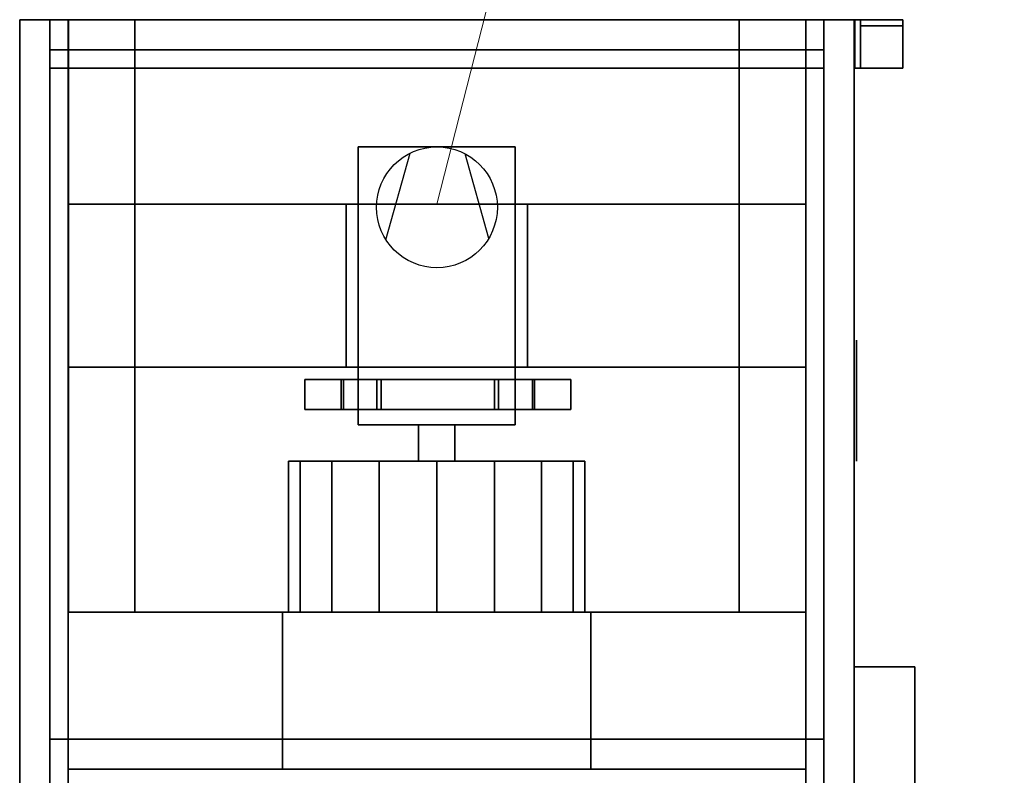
# Model space of a CAD drawing. Header units: millimetres. Extents: x 918337 to 1269480, y -257156 to -67477.
# Tile 34 of 114: x 1016766 to 1017580, y -132058 to -131433. Entities that reach past the tile are written whole.
import ezdxf

# ---------------------------------------------------------------- set-up
doc = ezdxf.new("R2010")
doc.units = ezdxf.units.MM
doc.layers.get('0').update_dxf_attribs({"color": 8, "lineweight": 9})
doc.layers.add('1VZT - LEGENDY', color=7, linetype='Continuous', lineweight=13)
for name, color, linetype in [('MAT_10_BYOLXP003919182844', 10, 'Continuous'), ('MAT_170_BYOLXP003919182844', 170, 'Continuous'), ('MAT_250_BYOLXP003919182844', 250, 'Continuous'), ('MAT_251_BYOLXP003919182844', 251, 'Continuous'), ('MAT_252_BYOLXP003919182844', 252, 'Continuous'), ('MAT_253_BYOLXP003919182844', 253, 'Continuous'), ('MAT_30_BYOLXP003919182844', 30, 'Continuous'), ('Mat_mar_BYOLXP003919182844', 7, 'Continuous')]:
    doc.layers.add(name, color=color, linetype=linetype)

# ---------------------------------------------------------------- blocks, each defined once
blk = doc.blocks.new('1264_10_BYOLXP003919182844')
at = {"layer": 'MAT_253_BYOLXP003919182844'}
blk.add_3dface([(975.001, 3220.2244, -560.002), (975.001, 2580.2244, -560.002), (975.001, 2580.2246, -535.002), (975.001, 3220.2244, -535.002)], dxfattribs=at)
blk = doc.blocks.new('1012_11_BYOLXP003919182844')
at = {"layer": 'MAT_253_BYOLXP003919182844'}
blk.add_3dface([(975.001, 2580.2244, -560.002), (975.001, 3220.2244, -560.002), (1545.001, 3220.2246, -560.002), (1545.001, 2580.2246, -560.002)], dxfattribs=at)
blk = doc.blocks.new('1264_12_BYOLXP003919182844')
at = {"layer": 'MAT_253_BYOLXP003919182844'}
blk.add_3dface([(975.001, 2580.2246, -535.002), (1545.001, 2580.2246, -535.002), (1545.001, 3220.2246, -535.002), (975.001, 3220.2244, -535.002)], dxfattribs=at)
blk = doc.blocks.new('1264_13_BYOLXP003919182844')
at = {"layer": 'MAT_253_BYOLXP003919182844'}
blk.add_3dface([(975.001, 2580.2244, -560.002), (1545.001, 2580.2246, -560.002), (1545.001, 2580.2246, -535.002), (975.001, 2580.2246, -535.002)], dxfattribs=at)
blk = doc.blocks.new('1264_14_BYOLXP003919182844')
at = {"layer": 'MAT_253_BYOLXP003919182844'}
blk.add_3dface([(1545.001, 2580.2246, -560.002), (1545.001, 3220.2246, -560.002), (1545.001, 3220.2246, -535.002), (1545.001, 2580.2246, -535.002)], dxfattribs=at)
blk = doc.blocks.new('1264_15_BYOLXP003919182844')
at = {"layer": 'MAT_253_BYOLXP003919182844'}
blk.add_3dface([(1545.001, 3220.2246, -560.002), (975.001, 3220.2244, -560.002), (975.001, 3220.2244, -535.002), (1545.001, 3220.2246, -535.002)], dxfattribs=at)
blk = doc.blocks.new('M_P_23_BYOLXP003919182844')
at = {"layer": 'Mat_mar_BYOLXP003919182844', "color": 110}
for points in [[(1105.1235, 2850.2244, -560.5018), (1100.0468, 2850.4915, -560.5018), (1095.1035, 2851.2925, -560.5018), (1090.2939, 2852.4941, -560.5018), (1085.7515, 2854.1628, -560.5018), (1081.3427, 2856.2991, -560.5018), (1077.2678, 2858.769, -560.5018), (1073.3934, 2861.7063, -560.5018), (1069.853, 2864.9106, -560.5018), (1066.5798, 2868.5154, -560.5018), (1063.7074, 2872.3206, -560.5018), (1061.2358, 2876.3926, -560.5018), (1059.0981, 2880.7983, -560.5018), (1057.4282, 2885.4045, -560.5018), (1056.1589, 2890.2109, -560.5018), (1055.4242, 2895.1509, -560.5018), (1055.157, 2900.2244, -560.5018), (1055.4242, 2905.2979, -560.5018), (1056.1589, 2910.2378, -560.5018), (1057.4282, 2915.1108, -560.5018), (1059.0981, 2919.6501, -560.5018), (1061.2358, 2924.0562, -560.5018), (1063.7074, 2928.1282, -560.5018), (1066.5798, 2932, -560.5018), (1069.853, 2935.4714, -560.5018), (1073.3934, 2938.7424, -560.5018), (1077.2678, 2941.6128, -560.5018), (1081.3427, 2944.0828, -560.5018), (1085.7515, 2946.2859, -560.5018), (1090.2939, 2947.8879, -560.5018), (1095.1035, 2949.2231, -560.5018), (1100.0468, 2949.9573, -560.5018), (1105.1235, 2950.2244, -560.5018), (1110.2672, 2949.9573, -560.5018), (1115.2104, 2949.2231, -560.5018), (1120.02, 2947.8879, -560.5018), (1124.5625, 2946.2859, -560.5018), (1128.9713, 2944.0828, -560.5018), (1133.0461, 2941.6128, -560.5018), (1136.9205, 2938.7424, -560.5018), (1140.5277, 2935.4714, -560.5018), (1143.6674, 2932, -560.5018), (1146.6066, 2928.1282, -560.5018), (1149.145, 2924.0562, -560.5018), (1151.2158, 2919.6501, -560.5018), (1152.8857, 2915.1108, -560.5018), (1154.155, 2910.2378, -560.5018), (1154.8898, 2905.2979, -560.5018), (1155.157, 2900.2244, -560.5018), (1154.8898, 2895.1509, -560.5018), (1154.155, 2890.2109, -560.5018), (1152.8857, 2885.4045, -560.5018), (1151.2158, 2880.7983, -560.5018), (1149.145, 2876.3926, -560.5018), (1146.6066, 2872.3206, -560.5018), (1143.6674, 2868.5154, -560.5018), (1140.5277, 2864.9106, -560.5018), (1136.9205, 2861.7063, -560.5018), (1133.0461, 2858.769, -560.5018), (1128.9713, 2856.2991, -560.5018), (1124.5625, 2854.1628, -560.5018), (1120.02, 2852.4941, -560.5018), (1115.2104, 2851.2925, -560.5018), (1110.2672, 2850.4915, -560.5018), (1105.1235, 2850.2244, -560.5018)], [(1130.8417, 2943.1482, -560.5018), (1060.835, 2923.522, -560.5018)], [(1131.9773, 2857.968, -560.5018), (1060.3007, 2878.1282, -560.5018)]]:
    blk.add_polyline3d(points, dxfattribs=at)
blk = doc.blocks.new('1265_25_BYOLXP003919182844')
at = {"layer": 'MAT_250_BYOLXP003919182844'}
for points in [[(1247.501, 2979.1169, -557.5016), (1247.501, 3010.9255, -557.5016), (1247.501, 3010.9253, -562.5017), (1247.501, 2980.9253, -562.5016)], [(1247.501, 3010.9255, -557.5016), (1247.501, 2979.1169, -557.5016), (1272.501, 2979.1169, -557.5016), (1272.501, 3010.9255, -557.5016)], [(1247.501, 3010.9255, -562.5016), (1272.501, 3010.9255, -562.5016), (1272.501, 2980.9253, -562.5016), (1247.501, 2980.9253, -562.5016)], [(1247.501, 3010.9255, -557.5016), (1272.501, 3010.9255, -557.5016), (1272.501, 3010.9255, -562.5016), (1247.501, 3010.9255, -562.5016)], [(1272.501, 3010.9255, -557.5016), (1272.501, 2979.1169, -557.5016), (1272.501, 2980.9255, -562.5016), (1272.501, 3010.9255, -562.5016)], [(1247.501, 2951.2268, -592.1999), (1247.501, 2980.9255, -562.5016), (1272.501, 2980.9255, -562.5016), (1272.501, 2951.2268, -592.1999)], [(1247.501, 2980.9253, -562.5016), (1247.501, 2951.2268, -592.1999), (1247.501, 2947.6914, -588.6644), (1247.501, 2979.1169, -557.5017)], [(1272.501, 2951.2268, -592.1999), (1272.501, 2980.9255, -562.5016), (1272.501, 2979.1169, -557.5016), (1272.501, 2947.6914, -588.6643)], [(1247.501, 2947.6914, -588.6644), (1272.501, 2947.6914, -588.6643), (1272.501, 2979.1169, -557.5016), (1247.501, 2979.1169, -557.5016)], [(1247.501, 2850.6235, -592.1996), (1247.501, 2854.1592, -588.6641), (1247.501, 2947.6914, -588.6644), (1247.501, 2951.2268, -592.1999)], [(1247.501, 2951.2268, -592.2), (1272.501, 2951.2268, -592.1999), (1272.501, 2850.6235, -592.1996), (1247.501, 2850.6235, -592.1996)], [(1247.501, 2854.1592, -588.6641), (1272.501, 2854.1592, -588.6641), (1272.501, 2947.6914, -588.6643), (1247.501, 2947.6914, -588.6644)], [(1272.501, 2854.1592, -588.6641), (1272.501, 2850.6235, -592.1996), (1272.501, 2951.2268, -592.1999), (1272.501, 2947.6914, -588.6643)], [(1247.501, 2822.9822, -557.501), (1247.501, 2854.1592, -588.6642), (1247.501, 2850.6238, -592.1997), (1247.501, 2820.925, -562.5009)], [(1247.501, 2854.1592, -588.6641), (1247.501, 2822.9822, -557.501), (1272.501, 2822.9822, -557.501), (1272.501, 2854.1592, -588.6641)], [(1247.501, 2850.6235, -592.1996), (1272.501, 2850.6235, -592.1996), (1272.501, 2820.925, -562.5009), (1247.501, 2820.925, -562.5009)], [(1272.501, 2854.1592, -588.6641), (1272.501, 2822.9822, -557.501), (1272.501, 2820.925, -562.5009), (1272.501, 2850.6235, -592.1996)], [(1247.501, 2790.9263, -557.5008), (1247.501, 2822.9822, -557.501), (1247.501, 2820.925, -562.5009), (1247.501, 2790.9255, -562.5007)], [(1247.501, 2822.9822, -557.501), (1247.501, 2790.9263, -557.5008), (1272.501, 2790.9263, -557.5008), (1272.501, 2822.9822, -557.501)], [(1247.501, 2820.925, -562.5009), (1272.501, 2820.925, -562.5009), (1272.501, 2790.9255, -562.5007), (1247.501, 2790.9255, -562.5007)], [(1272.501, 2822.9822, -557.501), (1272.501, 2790.9263, -557.5008), (1272.501, 2790.9255, -562.5007), (1272.501, 2820.925, -562.5009)], [(1272.501, 2790.9263, -557.5008), (1247.501, 2790.9263, -557.5008), (1247.501, 2790.9255, -562.5007), (1272.501, 2790.9255, -562.5007)]]:
    blk.add_3dface(points, dxfattribs=at)
blk = doc.blocks.new('1380_26_BYOLXP003919182844')
at = {"layer": 'MAT_253_BYOLXP003919182844'}
blk.add_3dface([(975.001, 2580.2249, -225.0018), (975.0009, 3220.2249, -225.0018), (1855.001, 3220.2251, -225.0016), (1855.001, 2580.2251, -225.0016)], dxfattribs=at)
blk = doc.blocks.new('1380_27_BYOLXP003919182844')
at = {"layer": 'MAT_253_BYOLXP003919182844'}
blk.add_3dface([(990.001, 2580.2249, -200.0018), (1840.001, 2580.2251, -200.0016), (1840.001, 3220.2251, -200.0016), (990.0009, 3220.2249, -200.0018)], dxfattribs=at)
blk = doc.blocks.new('1002_31_BYOLXP003919182844')
at = {"layer": 'MAT_252_BYOLXP003919182844'}
for points in [[(950.001, 2580.2249, -225.0018), (950.0009, 3220.2249, -225.0018), (975.0009, 3220.2249, -225.0018), (975.001, 2580.2249, -225.0018)], [(950.001, 2580.2249, -200.0018), (990.001, 2580.2249, -200.0018), (990.0009, 3220.2249, -200.0018), (950.0009, 3220.2249, -200.0018)], [(950.0009, 3220.2249, -225.0018), (950.001, 2580.2249, -225.0018), (950.001, 2580.2249, -200.0018), (950.0009, 3220.2249, -200.0018)], [(975.001, 2580.2249, -225.0018), (975.0009, 3220.2249, -225.0018), (975.0009, 3220.2249, -200.0018), (975.001, 2580.2249, -200.0018)]]:
    blk.add_3dface(points, dxfattribs=at)
blk = doc.blocks.new('1002_33_BYOLXP003919182844')
at = {"layer": 'MAT_252_BYOLXP003919182844'}
for points in [[(950.001, 2580.2249, -560.0017), (950.001, 3220.2249, -560.0017), (975.001, 3220.2249, -560.0017), (975.001, 2580.2249, -560.0017)], [(950.001, 2580.2249, -535.0017), (975.001, 2580.2249, -535.0017), (975.001, 3220.2249, -535.0017), (950.001, 3220.2249, -535.0017)], [(950.001, 3220.2249, -560.0017), (950.001, 2580.2249, -560.0017), (950.001, 2580.2249, -535.0017), (950.001, 3220.2249, -535.0017)], [(975.001, 2580.2249, -560.0017), (975.001, 3220.2249, -560.0017), (975.001, 3220.2249, -535.0017), (975.001, 2580.2249, -535.0017)]]:
    blk.add_3dface(points, dxfattribs=at)
blk = doc.blocks.new('1002_34_BYOLXP003919182844')
at = {"layer": 'MAT_253_BYOLXP003919182844'}
blk.add_3dface([(950.001, 2555.2249, -560.0017), (1880.001, 2555.2251, -560.0016), (1880.001, 2555.2251, -200.0016), (950.001, 2555.2249, -200.0018)], dxfattribs=at)
blk = doc.blocks.new('1002_35_BYOLXP003919182844')
at = {"layer": 'MAT_253_BYOLXP003919182844'}
blk.add_3dface([(950.001, 2555.2249, -200.0018), (1880.001, 2555.2251, -200.0016), (1880.001, 2580.2251, -200.0016), (950.001, 2580.2249, -200.0018)], dxfattribs=at)
blk = doc.blocks.new('1002_37_BYOLXP003919182844')
at = {"layer": 'MAT_253_BYOLXP003919182844'}
blk.add_3dface([(1880.001, 2580.2251, -225.0016), (950.001, 2580.2249, -225.0018), (950.001, 2580.2249, -200.0018), (1880.001, 2580.2251, -200.0016)], dxfattribs=at)
blk = doc.blocks.new('1002_38_BYOLXP003919182844')
at = {"layer": 'MAT_253_BYOLXP003919182844'}
blk.add_3dface([(950.001, 2555.2249, -560.0017), (950.001, 2580.2249, -560.0017), (1880.001, 2580.2251, -560.0016), (1880.001, 2555.2251, -560.0016)], dxfattribs=at)
blk = doc.blocks.new('1002_39_BYOLXP003919182844')
at = {"layer": 'MAT_253_BYOLXP003919182844'}
for points in [[(950.001, 2595.2249, -535.0017), (950.001, 2555.2249, -535.0017), (950.001, 2555.2249, -225.0018), (950.001, 2595.2249, -225.0018)], [(950.001, 2580.2249, -560.0017), (950.001, 2555.2249, -560.0017), (950.001, 2555.2249, -535.0017), (950.001, 2580.2249, -535.0017)], [(950.001, 2580.2249, -225.0018), (950.001, 2555.2249, -225.0018), (950.001, 2555.2249, -200.0018), (950.001, 2580.2249, -200.0018)]]:
    blk.add_3dface(points, dxfattribs=at)
blk = doc.blocks.new('1002_40_BYOLXP003919182844')
at = {"layer": 'MAT_253_BYOLXP003919182844'}
blk.add_3dface([(1880.001, 2580.2251, -560.0016), (950.001, 2580.2249, -560.0017), (950.001, 2580.2249, -535.0017), (1880.001, 2580.2251, -535.0016)], dxfattribs=at)
blk = doc.blocks.new('1002_41_BYOLXP003919182844')
at = {"layer": 'MAT_253_BYOLXP003919182844'}
blk.add_3dface([(950.001, 2580.2249, -535.0017), (950.001, 2595.2249, -535.0017), (1880.001, 2595.2251, -535.0016), (1880.001, 2580.2251, -535.0016)], dxfattribs=at)
blk = doc.blocks.new('1002_42_BYOLXP003919182844')
at = {"layer": 'MAT_253_BYOLXP003919182844'}
blk.add_3dface([(950.001, 2580.2249, -225.0018), (1880.001, 2580.2251, -225.0016), (1880.001, 2595.2251, -225.0016), (950.001, 2595.2249, -225.0018)], dxfattribs=at)
blk = doc.blocks.new('1002_43_BYOLXP003919182844')
at = {"layer": 'MAT_253_BYOLXP003919182844'}
blk.add_3dface([(1880.001, 2595.2251, -535.0016), (950.001, 2595.2249, -535.0017), (950.001, 2595.2249, -225.0018), (1880.001, 2595.2251, -225.0016)], dxfattribs=at)
blk = doc.blocks.new('1002_46_BYOLXP003919182844')
at = {"layer": 'MAT_253_BYOLXP003919182844'}
blk.add_3dface([(950.001, 3245.2256, -560.0018), (950.0009, 3245.2241, -200.0018), (1880.001, 3245.2244, -200.0016), (1880.001, 3245.2256, -560.0016)], dxfattribs=at)
blk = doc.blocks.new('1002_47_BYOLXP003919182844')
at = {"layer": 'MAT_253_BYOLXP003919182844'}
blk.add_3dface([(950.001, 3220.2249, -560.0017), (950.001, 3245.2249, -560.0017), (1880.001, 3245.2251, -560.0017), (1880.001, 3220.2251, -560.0017)], dxfattribs=at)
blk = doc.blocks.new('1002_48_BYOLXP003919182844')
at = {"layer": 'MAT_253_BYOLXP003919182844'}
blk.add_3dface([(950.0009, 3220.2249, -200.0018), (1880.001, 3220.2251, -200.0016), (1880.001, 3245.2251, -200.0016), (950.0009, 3245.2249, -200.0018)], dxfattribs=at)
blk = doc.blocks.new('1002_49_BYOLXP003919182844')
at = {"layer": 'MAT_253_BYOLXP003919182844'}
blk.add_3dface([(950.0009, 3220.2249, -225.0018), (1880.001, 3220.2251, -225.0016), (1880.001, 3220.2251, -200.0016), (950.0009, 3220.2249, -200.0018)], dxfattribs=at)
blk = doc.blocks.new('1002_51_BYOLXP003919182844')
at = {"layer": 'MAT_253_BYOLXP003919182844'}
for points in [[(950.0009, 3245.2249, -225.0018), (950.0009, 3220.2249, -225.0018), (950.0009, 3220.2249, -200.0018), (950.0009, 3245.2249, -200.0018)], [(950.001, 3245.2249, -535.0018), (950.001, 3205.2249, -535.0018), (950.0009, 3205.2249, -225.0018), (950.0009, 3245.2249, -225.0018)], [(950.001, 3245.2249, -560.0018), (950.001, 3220.2249, -560.0018), (950.001, 3220.2249, -535.0018), (950.001, 3245.2249, -535.0018)]]:
    blk.add_3dface(points, dxfattribs=at)
blk = doc.blocks.new('1002_52_BYOLXP003919182844')
at = {"layer": 'MAT_253_BYOLXP003919182844'}
blk.add_3dface([(950.001, 3220.2249, -560.0017), (1880.001, 3220.2251, -560.0017), (1880.001, 3220.2251, -535.0017), (950.001, 3220.2249, -535.0017)], dxfattribs=at)
blk = doc.blocks.new('1002_53_BYOLXP003919182844')
at = {"layer": 'MAT_253_BYOLXP003919182844'}
blk.add_3dface([(950.001, 3205.2249, -535.0017), (950.001, 3220.2249, -535.0017), (1880.001, 3220.2251, -535.0017), (1880.001, 3205.2251, -535.0017)], dxfattribs=at)
blk = doc.blocks.new('1002_54_BYOLXP003919182844')
at = {"layer": 'MAT_253_BYOLXP003919182844'}
blk.add_3dface([(950.0009, 3205.2249, -225.0018), (1880.001, 3205.2251, -225.0016), (1880.001, 3220.2251, -225.0016), (950.0009, 3220.2249, -225.0018)], dxfattribs=at)
blk = doc.blocks.new('1002_55_BYOLXP003919182844')
at = {"layer": 'MAT_253_BYOLXP003919182844'}
blk.add_3dface([(950.001, 3205.2249, -535.0017), (1880.001, 3205.2251, -535.0017), (1880.001, 3205.2251, -225.0016), (950.0009, 3205.2249, -225.0018)], dxfattribs=at)
blk = doc.blocks.new('M_P_57_BYOLXP003919182844')
at = {"layer": 'Mat_mar_BYOLXP003919182844', "color": 110}
for points in [[(1264.9675, 3247.2249, -430.0017), (1259.8907, 3247.2249, -429.7347), (1254.9475, 3247.2249, -428.9336), (1250.1379, 3247.2249, -427.732), (1245.5955, 3247.2249, -426.0631), (1241.1866, 3247.2249, -423.9269), (1237.1118, 3247.2249, -421.457), (1233.2374, 3247.2249, -418.5197), (1229.697, 3247.2249, -415.3155), (1226.4238, 3247.2249, -411.7107), (1223.5514, 3247.2249, -407.9056), (1221.0798, 3247.2249, -403.8335), (1218.9421, 3247.2249, -399.4276), (1217.2722, 3247.2249, -394.8215), (1216.0029, 3247.2249, -390.0151), (1215.2682, 3247.2249, -385.0751), (1215.001, 3247.2249, -380.0017), (1215.2682, 3247.2249, -374.9283), (1216.0029, 3247.2249, -369.9883), (1217.2722, 3247.2246, -365.1152), (1218.9421, 3247.2246, -360.5758), (1221.0798, 3247.2246, -356.1699), (1223.5514, 3247.2246, -352.0978), (1226.4238, 3247.2246, -348.226), (1229.697, 3247.2246, -344.7547), (1233.2374, 3247.2246, -341.4837), (1237.1118, 3247.2246, -338.6132), (1241.1866, 3247.2246, -336.1432), (1245.5955, 3247.2246, -333.9403), (1250.1379, 3247.2246, -332.3382), (1254.9475, 3247.2246, -331.0031), (1259.8907, 3247.2246, -330.2687), (1264.9675, 3247.2246, -330.0017), (1270.1112, 3247.2246, -330.2687), (1275.0544, 3247.2246, -331.0031), (1279.864, 3247.2246, -332.3382), (1284.4065, 3247.2246, -333.9403), (1288.8153, 3247.2246, -336.1432), (1292.8901, 3247.2246, -338.6132), (1296.7645, 3247.2246, -341.4837), (1300.3717, 3247.2246, -344.7547), (1303.5114, 3247.2246, -348.226), (1306.4506, 3247.2246, -352.0978), (1308.989, 3247.2246, -356.1699), (1311.0598, 3247.2246, -360.5758), (1312.7297, 3247.2249, -365.1152), (1313.999, 3247.2249, -369.9883), (1314.7338, 3247.2249, -374.9283), (1315.001, 3247.2249, -380.0017), (1314.7338, 3247.2249, -385.0751), (1313.999, 3247.2249, -390.0151), (1312.7297, 3247.2249, -394.8215), (1311.0598, 3247.2249, -399.4276), (1308.989, 3247.2249, -403.8335), (1306.4506, 3247.2249, -407.9056), (1303.5114, 3247.2249, -411.7107), (1300.3717, 3247.2249, -415.3155), (1296.7645, 3247.2249, -418.5197), (1292.8901, 3247.2249, -421.457), (1288.8153, 3247.2249, -423.9269), (1284.4065, 3247.2249, -426.0631), (1279.864, 3247.2249, -427.732), (1275.0544, 3247.2249, -428.9336), (1270.1112, 3247.2249, -429.7347), (1264.9675, 3247.2249, -430.0017)], [(1291.8213, 3247.2249, -422.2581), (1220.1447, 3247.2249, -402.0978)], [(1290.6857, 3247.2246, -337.0778), (1220.679, 3247.2246, -356.704)]]:
    blk.add_polyline3d(points, dxfattribs=at)
blk = doc.blocks.new('1002_58_BYOLXP003919182844')
at = {"layer": 'MAT_252_BYOLXP003919182844'}
for points in [[(1545.001, 2580.2251, -560.0017), (1545.0009, 3220.2249, -560.0017), (1595.001, 3220.2249, -560.0017), (1595.001, 2580.2251, -560.0017)], [(1545.001, 2580.2251, -535.0017), (1595.001, 2580.2251, -535.0017), (1595.001, 3220.2249, -535.0017), (1545.0009, 3220.2249, -535.0017)], [(1545.0009, 3220.2249, -560.0017), (1545.001, 2580.2251, -560.0017), (1545.001, 2580.2251, -535.0017), (1545.0009, 3220.2249, -535.0017)], [(1595.001, 2580.2251, -560.0017), (1595.001, 3220.2249, -560.0017), (1595.001, 3220.2249, -535.0017), (1595.001, 2580.2251, -535.0017)]]:
    blk.add_3dface(points, dxfattribs=at)
blk = doc.blocks.new('1294_65_BYOLXP003919182844')
at = {"layer": 'MAT_252_BYOLXP003919182844'}
for points in [[(950.0009, 3285.4248, -285.0018), (950.001, 3245.4248, -285.0018), (990.001, 3245.4248, -285.0018), (990.0009, 3285.4248, -285.0018)], [(950.0009, 3285.4248, -290.0018), (950.001, 3245.4248, -290.0018), (950.001, 3245.4248, -285.0018), (950.0009, 3285.4248, -285.0018)], [(950.0009, 3285.4248, -290.0018), (990.0009, 3285.4248, -290.0018), (990.001, 3245.4248, -290.0018), (950.001, 3245.4248, -290.0018)], [(990.0009, 3285.4248, -290.0018), (950.0009, 3285.4248, -290.0018), (950.0009, 3285.4248, -285.0018), (990.0009, 3285.4248, -285.0018)], [(990.001, 3245.4248, -290.0018), (990.0009, 3285.4248, -290.0018), (990.0009, 3285.4248, -285.0018), (990.001, 3245.4248, -285.0018)], [(950.001, 3245.4248, -290.0018), (990.001, 3245.4248, -290.0018), (990.001, 3245.4248, -285.0018), (950.001, 3245.4248, -285.0018)]]:
    blk.add_3dface(points, dxfattribs=at)
blk = doc.blocks.new('1294_66_BYOLXP003919182844')
at = {"layer": 'MAT_252_BYOLXP003919182844'}
for points in [[(990.0009, 3250.4248, -415.0017), (950.0009, 3250.425, -415.0018), (950.0009, 3250.425, -290.0018), (990.0009, 3250.4248, -290.0018)], [(950.0009, 3250.425, -415.0018), (950.0009, 3245.625, -415.0018), (950.0009, 3245.625, -290.0018), (950.0009, 3250.425, -290.0018)], [(990.0009, 3250.4248, -415.0017), (990.0009, 3245.6248, -415.0017), (950.0009, 3245.625, -415.0018), (950.0009, 3250.425, -415.0018)], [(990.0009, 3250.4248, -290.0018), (950.0009, 3250.425, -290.0018), (950.0009, 3245.625, -290.0018), (990.0009, 3245.6248, -290.0018)], [(990.0009, 3245.6248, -415.0017), (990.0009, 3250.4248, -415.0017), (990.0009, 3250.4248, -290.0018), (990.0009, 3245.6248, -290.0018)], [(950.0009, 3245.625, -415.0018), (990.0009, 3245.6248, -415.0017), (990.0009, 3245.6248, -290.0018), (950.0009, 3245.625, -290.0018)]]:
    blk.add_3dface(points, dxfattribs=at)
blk = doc.blocks.new('1294_67_BYOLXP003919182844')
at = {"layer": 'MAT_251_BYOLXP003919182844'}
for points in [[(950.0009, 3285.425, -290.0018), (950.001, 3250.425, -290.0018), (955.001, 3250.425, -290.0018), (955.0009, 3285.425, -290.0018)], [(955.0009, 3285.425, -415.0017), (950.0009, 3285.425, -415.0018), (950.0009, 3285.425, -290.0018), (955.0009, 3285.425, -290.0018)], [(950.0009, 3285.425, -415.0018), (955.0009, 3285.425, -415.0017), (955.001, 3250.425, -415.0017), (950.001, 3250.425, -415.0018)], [(950.0009, 3285.425, -415.0018), (950.001, 3250.425, -415.0018), (950.001, 3250.425, -290.0018), (950.0009, 3285.425, -290.0018)], [(955.001, 3250.425, -415.0017), (955.0009, 3285.425, -415.0017), (955.0009, 3285.425, -290.0018), (955.001, 3250.425, -290.0018)], [(950.001, 3250.425, -415.0018), (955.001, 3250.425, -415.0017), (955.001, 3250.425, -290.0018), (950.001, 3250.425, -290.0018)]]:
    blk.add_3dface(points, dxfattribs=at)
blk = doc.blocks.new('1001_71_BYOLXP003919182844')
at = {"layer": 'MAT_10_BYOLXP003919182844'}
for points in [[(1440.001, 3027.5247, -492.5017), (1440.001, 2772.5247, -492.5017), (1570.001, 2772.5247, -492.5017), (1570.001, 3027.5247, -492.5017)], [(1570.001, 2772.5247, -237.5016), (1440.001, 2772.5247, -237.5016), (1440.001, 3027.5247, -237.5017), (1570.001, 3027.5247, -237.5017)], [(1440.001, 3027.5247, -492.5017), (1570.001, 3027.5247, -492.5017), (1570.001, 3027.5247, -237.5017), (1440.001, 3027.5247, -237.5017)], [(1570.001, 2772.5247, -492.5017), (1440.001, 2772.5247, -492.5017), (1440.001, 2772.5247, -237.5016), (1570.001, 2772.5247, -237.5016)]]:
    blk.add_3dface(points, dxfattribs=at)
blk = doc.blocks.new('1001_72_BYOLXP003919182844')
at = {"layer": 'MAT_170_BYOLXP003919182844'}
for points in [[(1055.001, 2835.0247, -430.0014), (1055.001, 2965.0247, -430.0014), (1285.001, 2965.0247, -430.0014), (1285.001, 2835.0247, -430.0014)], [(1055.001, 2835.0247, -300.0014), (1285.001, 2835.0247, -300.0014), (1285.001, 2965.0247, -300.0014), (1055.001, 2965.0247, -300.0014)], [(1285.001, 2965.0247, -430.0014), (1055.001, 2965.0247, -430.0014), (1055.001, 2965.0247, -300.0014), (1285.001, 2965.0247, -300.0014)], [(1055.001, 2965.0247, -430.0014), (1055.001, 2835.0247, -430.0014), (1055.001, 2835.0247, -300.0014), (1055.001, 2965.0247, -300.0014)], [(1285.001, 2835.0247, -430.0014), (1285.001, 2965.0247, -430.0014), (1285.001, 2965.0247, -300.0014), (1285.001, 2835.0247, -300.0014)], [(1055.001, 2835.0247, -430.0014), (1285.001, 2835.0247, -430.0014), (1285.001, 2835.0247, -300.0014), (1055.001, 2835.0247, -300.0014)]]:
    blk.add_3dface(points, dxfattribs=at)
blk = doc.blocks.new('1001_73_BYOLXP003919182844')
at = {"layer": 'MAT_253_BYOLXP003919182844'}
for points in [[(1315.001, 2900.0254, -365.0025), (1315.001, 2986.623, -278.4045), (1315.0012, 3012.8904, -317.3453), (1315.0012, 3022.5254, -365.0021)], [(1315.001, 2900.0254, -365.0025), (1315.0012, 3022.5254, -365.0021), (1315.0015, 3012.8906, -412.6589), (1315.0015, 2986.6235, -451.5999)], [(1315.0012, 3022.5254, -365.0021), (1315.0012, 3012.8904, -317.3453), (1440.0011, 3012.8901, -317.345), (1440.0012, 3022.5251, -365.0018)], [(1315.0015, 3012.8906, -412.6589), (1315.0012, 3022.5254, -365.0021), (1440.0012, 3022.5251, -365.0018), (1440.0015, 3012.8904, -412.6586)], [(1440.0012, 3022.5251, -365.0018), (1440.0011, 3012.8901, -317.345), (1440.001, 2900.0251, -365.0021), (1440.0015, 3012.8904, -412.6586)], [(1315.0012, 3012.8904, -317.3453), (1315.001, 2986.623, -278.4045), (1440.001, 2986.6226, -278.4042), (1440.0011, 3012.8901, -317.345)], [(1315.0015, 2986.6235, -451.5999), (1315.0015, 3012.8906, -412.6589), (1440.0015, 3012.8904, -412.6586), (1440.0015, 2986.623, -451.5995)], [(1440.001, 2986.6226, -278.4042), (1440.0007, 2947.6816, -252.137), (1440.001, 2900.0251, -365.0021), (1440.0011, 3012.8901, -317.345)], [(1440.0015, 2986.623, -451.5995), (1440.0015, 3012.8904, -412.6586), (1440.001, 2900.0251, -365.0021), (1440.0015, 2947.6821, -477.867)], [(1315.001, 2900.0254, -365.0025), (1315.0006, 2900.0251, -242.5024), (1315.0007, 2947.6821, -252.1374), (1315.001, 2986.623, -278.4045)], [(1315.001, 2986.623, -278.4045), (1315.0007, 2947.6821, -252.1374), (1440.0007, 2947.6816, -252.137), (1440.001, 2986.6226, -278.4042)], [(1315.001, 2900.0254, -365.0025), (1315.0015, 2986.6235, -451.5999), (1315.0015, 2947.6826, -477.8673), (1315.0012, 2900.0259, -487.5025)], [(1315.0015, 2947.6826, -477.8673), (1315.0015, 2986.6235, -451.5999), (1440.0015, 2986.623, -451.5995), (1440.0015, 2947.6821, -477.867)], [(1315.0007, 2947.6821, -252.1374), (1315.0006, 2900.0251, -242.5024), (1440.0006, 2900.0249, -242.5021), (1440.0007, 2947.6816, -252.137)], [(1315.0012, 2900.0259, -487.5025), (1315.0015, 2947.6826, -477.8673), (1440.0015, 2947.6821, -477.867), (1440.0013, 2900.0254, -487.5021)], [(1440.0006, 2900.0249, -242.5021), (1440.0005, 2852.3682, -252.1372), (1440.001, 2900.0251, -365.0021), (1440.0007, 2947.6816, -252.137)], [(1440.0013, 2900.0254, -487.5021), (1440.0015, 2947.6821, -477.867), (1440.001, 2900.0251, -365.0021), (1440.0012, 2852.3687, -477.8672)], [(1315.001, 2900.0254, -365.0025), (1315.0006, 2777.5254, -365.0028), (1315.0005, 2787.1604, -317.346), (1315.0005, 2813.4275, -278.405)], [(1315.001, 2900.0254, -365.0025), (1315.0005, 2813.4275, -278.405), (1315.0005, 2852.3684, -252.1376), (1315.0006, 2900.0251, -242.5024)], [(1315.0006, 2900.0251, -242.5024), (1315.0005, 2852.3684, -252.1376), (1440.0005, 2852.3682, -252.1372), (1440.0006, 2900.0249, -242.5021)], [(1315.001, 2900.0254, -365.0025), (1315.001, 2813.428, -451.6004), (1315.0007, 2787.1606, -412.6596), (1315.0006, 2777.5254, -365.0028)], [(1315.001, 2900.0254, -365.0025), (1315.0012, 2900.0259, -487.5025), (1315.0012, 2852.3691, -477.8676), (1315.001, 2813.428, -451.6004)], [(1315.0012, 2852.3691, -477.8676), (1315.0012, 2900.0259, -487.5025), (1440.0013, 2900.0254, -487.5021), (1440.0012, 2852.3687, -477.8672)], [(1440.001, 2900.0251, -365.0021), (1440.0005, 2787.1602, -317.3456), (1440.0006, 2777.5251, -365.0024), (1440.0007, 2787.1604, -412.6592)], [(1440.0005, 2813.4272, -278.4046), (1440.0005, 2787.1602, -317.3456), (1440.001, 2900.0251, -365.0021), (1440.0005, 2852.3682, -252.1372)], [(1440.001, 2813.4277, -451.6), (1440.0012, 2852.3687, -477.8672), (1440.001, 2900.0251, -365.0021), (1440.0007, 2787.1604, -412.6592)], [(1315.0005, 2852.3684, -252.1376), (1315.0005, 2813.4275, -278.405), (1440.0005, 2813.4272, -278.4046), (1440.0005, 2852.3682, -252.1372)], [(1315.001, 2813.428, -451.6004), (1315.0012, 2852.3691, -477.8676), (1440.0012, 2852.3687, -477.8672), (1440.001, 2813.4277, -451.6)], [(1315.0005, 2813.4275, -278.405), (1315.0005, 2787.1604, -317.346), (1440.0005, 2787.1602, -317.3456), (1440.0005, 2813.4272, -278.4046)], [(1315.0007, 2787.1606, -412.6596), (1315.001, 2813.428, -451.6004), (1440.001, 2813.4277, -451.6), (1440.0007, 2787.1604, -412.6592)], [(1315.0005, 2787.1604, -317.346), (1315.0006, 2777.5254, -365.0028), (1440.0006, 2777.5251, -365.0024), (1440.0005, 2787.1602, -317.3456)], [(1315.0006, 2777.5254, -365.0028), (1315.0007, 2787.1606, -412.6596), (1440.0007, 2787.1604, -412.6592), (1440.0006, 2777.5251, -365.0024)]]:
    blk.add_3dface(points, dxfattribs=at)
blk = doc.blocks.new('1001_74_BYOLXP003919182844')
at = {"layer": 'MAT_252_BYOLXP003919182844'}
for points in [[(1570.0013, 2595.0249, -535.0017), (1569.9996, 3205.0249, -535.0001), (1570.0002, 3027.5249, -492.5005), (1570.001, 2772.5249, -492.5013)], [(1570.0002, 3027.5249, -492.5005), (1569.9996, 3205.0249, -535.0001), (1570.0005, 3205.0242, -225.0001), (1570.001, 3027.5242, -237.5005)], [(1570.0005, 3205.0242, -225.0001), (1570.0022, 2595.0242, -225.0018), (1570.0017, 2772.5242, -237.5013), (1570.001, 3027.5242, -237.5005)], [(1570.0013, 2595.0249, -535.0017), (1570.001, 2772.5249, -492.5013), (1570.0017, 2772.5242, -237.5013), (1570.0022, 2595.0242, -225.0018)]]:
    blk.add_3dface(points, dxfattribs=at)
blk = doc.blocks.new('1001_75_BYOLXP003919182844')
at = {"layer": 'MAT_252_BYOLXP003919182844'}
for points in [[(1440.001, 2986.6226, -278.4037), (1440.001, 3032.5247, -232.5017), (1440.001, 2947.6816, -232.5007), (1440.001, 2947.6816, -252.1367)], [(1440.001, 3012.8896, -412.6577), (1440.001, 3032.5247, -412.6577), (1440.001, 3032.5247, -365.0007), (1440.001, 3022.5247, -365.0007)], [(1440.001, 2947.6816, -497.5007), (1440.001, 3032.5247, -497.5016), (1440.001, 2986.6226, -451.5987), (1440.001, 2947.6816, -477.8657)], [(1440.001, 3022.5247, -365.0007), (1440.001, 3032.5247, -365.0007), (1440.001, 3032.5247, -317.3447), (1440.001, 3012.8896, -317.3437)], [(1440.001, 3032.5247, -497.5007), (1440.001, 3032.5247, -412.6577), (1440.001, 3012.8896, -412.6577), (1440.001, 2986.6226, -451.5987)], [(1440.001, 2986.6226, -278.4037), (1440.001, 3012.8896, -317.3447), (1440.001, 3032.5247, -317.3447), (1440.001, 3032.5247, -232.5007)], [(1440.001, 2900.0247, -242.5007), (1440.001, 2947.6816, -252.1367), (1440.001, 2947.6816, -232.5007), (1440.001, 2900.0247, -232.5007)], [(1440.001, 2900.0247, -497.5007), (1440.001, 2947.6816, -497.5007), (1440.001, 2947.6816, -477.8657), (1440.001, 2900.0247, -487.5007)], [(1440.001, 2900.0247, -242.5007), (1440.001, 2900.0247, -232.5007), (1440.001, 2852.3655, -232.5007), (1440.001, 2852.3655, -252.1357)], [(1440.001, 2852.3655, -497.5007), (1440.001, 2900.0247, -497.5007), (1440.001, 2900.0247, -487.5007), (1440.001, 2852.3655, -477.8657)], [(1440.001, 2813.4255, -278.4036), (1440.001, 2852.3655, -252.1367), (1440.001, 2852.3655, -232.5007), (1440.001, 2767.5256, -232.5007)], [(1440.001, 2852.3655, -497.5007), (1440.001, 2852.3655, -477.8657), (1440.001, 2813.4255, -451.5987), (1440.0011, 2767.5256, -497.5007)], [(1440.001, 2787.1555, -317.3447), (1440.001, 2813.4255, -278.4036), (1440.001, 2767.5256, -232.5007), (1440.0011, 2767.5256, -317.3447)], [(1440.0011, 2767.5256, -412.6577), (1440.0011, 2767.5256, -497.5007), (1440.001, 2813.4255, -451.5987), (1440.001, 2787.1555, -412.6577)], [(1440.0011, 2767.5256, -412.6577), (1440.001, 2787.1555, -412.6577), (1440.001, 2777.5256, -365.0007), (1440.0011, 2767.5256, -365.0007)], [(1440.001, 2777.5256, -365.0007), (1440.001, 2787.1555, -317.3447), (1440.0011, 2767.5256, -317.3447), (1440.0011, 2767.5256, -365.0007)]]:
    blk.add_3dface(points, dxfattribs=at)
blk = doc.blocks.new('1001_76_BYOLXP003919182844')
at = {"layer": 'MAT_252_BYOLXP003919182844'}
for points in [[(1440.001, 2594.8257, -535.0022), (1440.001, 3205.0247, -535.0021), (1440.001, 3032.5244, -497.502), (1440.001, 2767.5244, -497.5019)], [(1440.001, 3205.0247, -535.0021), (1440.001, 3205.0247, -225.0027), (1440.001, 3032.5256, -232.5016), (1440.001, 3032.5244, -497.5019)], [(1440.001, 2767.5254, -232.5016), (1440.001, 3032.5244, -232.5016), (1440.001, 3205.0247, -225.0027), (1440.001, 2594.8247, -225.0026)], [(1440.001, 2767.5244, -497.5019), (1440.001, 2767.5254, -232.5016), (1440.001, 2594.8257, -225.0026), (1440.001, 2594.8257, -535.0021)]]:
    blk.add_3dface(points, dxfattribs=at)
blk = doc.blocks.new('1001_77_BYOLXP003919182844')
at = {"layer": 'MAT_253_BYOLXP003919182844'}
for points in [[(1102.501, 2975.0247, -475.0018), (1102.501, 2825.0247, -475.0017), (1102.501, 2825.0247, -430.0016), (1102.501, 2975.0247, -430.0017)], [(1102.501, 2825.0247, -475.0017), (1102.501, 2975.0247, -475.0018), (1237.501, 2975.0247, -475.0018), (1237.501, 2825.0247, -475.0017)], [(1102.501, 2825.0247, -430.0016), (1237.501, 2825.0247, -430.0016), (1237.501, 2975.0247, -430.0017), (1102.501, 2975.0247, -430.0017)], [(1237.501, 2975.0247, -475.0017), (1102.501, 2975.0247, -475.0017), (1102.501, 2975.0247, -430.0017), (1237.501, 2975.0247, -430.0017)], [(1237.501, 2825.0247, -475.0017), (1237.501, 2975.0247, -475.0018), (1237.501, 2975.0247, -430.0017), (1237.501, 2825.0247, -430.0016)], [(1102.501, 2825.0247, -475.0017), (1237.501, 2825.0247, -475.0017), (1237.501, 2825.0247, -430.0016), (1102.501, 2825.0247, -430.0016)]]:
    blk.add_3dface(points, dxfattribs=at)
blk = doc.blocks.new('1001_78_BYOLXP003919182844')
at = {"layer": 'MAT_253_BYOLXP003919182844'}
for points in [[(950.001, 3205.2246, -534.5016), (950.001, 3150.2246, -534.5017), (950.001, 3150.2246, -505.0016), (950.001, 3205.2246, -505.0017)], [(950.001, 3150.2246, -534.5017), (950.001, 3205.2246, -534.5016), (1440.001, 3205.2246, -534.5016), (1440.001, 3150.2246, -534.5017)], [(950.001, 3150.2246, -505.0016), (1440.001, 3150.2246, -505.0016), (1440.001, 3205.2246, -505.0017), (950.001, 3205.2246, -505.0017)], [(1440.001, 3205.2246, -534.5016), (950.001, 3205.2246, -534.5017), (950.001, 3205.2246, -505.0017), (1440.001, 3205.2246, -505.0017)], [(1440.001, 3150.2246, -534.5017), (1440.001, 3205.2246, -534.5016), (1440.001, 3205.2246, -505.0017), (1440.001, 3150.2246, -505.0016)], [(950.001, 3150.2246, -534.5017), (1440.001, 3150.2246, -534.5017), (1440.001, 3150.2246, -505.0016), (950.001, 3150.2246, -505.0016)]]:
    blk.add_3dface(points, dxfattribs=at)
blk = doc.blocks.new('1001_79_BYOLXP003919182844')
at = {"layer": 'MAT_253_BYOLXP003919182844'}
for points in [[(950.001, 2650.5247, -534.5016), (950.001, 2595.5244, -534.5017), (950.001, 2595.5244, -505.0016), (950.001, 2650.5247, -505.0017)], [(950.001, 2595.5244, -534.5017), (950.001, 2650.5247, -534.5016), (1440.001, 2650.5247, -534.5016), (1440.001, 2595.5247, -534.5017)], [(950.001, 2595.5244, -505.0016), (1440.001, 2595.5247, -505.0016), (1440.001, 2650.5247, -505.0017), (950.001, 2650.5247, -505.0017)], [(1440.001, 2650.5247, -534.5016), (950.001, 2650.5247, -534.5017), (950.001, 2650.5247, -505.0017), (1440.001, 2650.5247, -505.0017)], [(1440.001, 2595.5247, -534.5017), (1440.001, 2650.5247, -534.5016), (1440.001, 2650.5247, -505.0017), (1440.001, 2595.5247, -505.0016)], [(950.001, 2595.5244, -534.5017), (1440.001, 2595.5247, -534.5017), (1440.001, 2595.5247, -505.0016), (950.001, 2595.5244, -505.0016)]]:
    blk.add_3dface(points, dxfattribs=at)
blk = doc.blocks.new('1001_80_BYOLXP003919182844')
at = {"layer": 'MAT_253_BYOLXP003919182844'}
for points in [[(1102.501, 3205.2246, -505.0018), (1102.501, 2595.2246, -505.0017), (1102.501, 2595.2246, -475.0016), (1102.501, 3205.2246, -475.0017)], [(1102.501, 2595.2246, -505.0017), (1102.501, 3205.2246, -505.0018), (1237.501, 3205.2246, -505.0018), (1237.501, 2595.2246, -505.0017)], [(1102.501, 2595.2246, -475.0016), (1237.501, 2595.2246, -475.0016), (1237.501, 3205.2246, -475.0017), (1102.501, 3205.2246, -475.0017)], [(1237.501, 3205.2246, -505.0017), (1102.501, 3205.2246, -505.0017), (1102.501, 3205.2246, -475.0017), (1237.501, 3205.2246, -475.0017)], [(1237.501, 2595.2246, -505.0017), (1237.501, 3205.2246, -505.0018), (1237.501, 3205.2246, -475.0017), (1237.501, 2595.2246, -475.0016)], [(1102.501, 2595.2246, -505.0017), (1237.501, 2595.2246, -505.0017), (1237.501, 2595.2246, -475.0016), (1102.501, 2595.2246, -475.0016)]]:
    blk.add_3dface(points, dxfattribs=at)
blk = doc.blocks.new('1001_81_BYOLXP003919182844')
at = {"layer": 'MAT_253_BYOLXP003919182844'}
for points in [[(1285.001, 2885.0244, -380.0014), (1285.001, 2915.0244, -380.0014), (1315.001, 2915.0244, -380.0014), (1315.001, 2885.0244, -380.0014)], [(1285.001, 2885.0244, -350.0014), (1315.001, 2885.0244, -350.0014), (1315.001, 2915.0244, -350.0014), (1285.001, 2915.0244, -350.0014)], [(1315.001, 2915.0244, -380.0014), (1285.001, 2915.0244, -380.0014), (1285.001, 2915.0244, -350.0014), (1315.001, 2915.0244, -350.0014)], [(1285.001, 2915.0244, -380.0014), (1285.001, 2885.0244, -380.0014), (1285.001, 2885.0244, -350.0014), (1285.001, 2915.0244, -350.0014)], [(1315.001, 2885.0244, -380.0014), (1315.001, 2915.0244, -380.0014), (1315.001, 2915.0244, -350.0014), (1315.001, 2885.0244, -350.0014)], [(1285.001, 2885.0244, -380.0014), (1315.001, 2885.0244, -380.0014), (1315.001, 2885.0244, -350.0014), (1285.001, 2885.0244, -350.0014)]]:
    blk.add_3dface(points, dxfattribs=at)
blk = doc.blocks.new('1027_82_BYOLXP003919182844')
at = {"layer": 'MAT_30_BYOLXP003919182844'}
for points in [[(1485.3929, 3245.2251, -443.6637), (1485.3929, 3295.2251, -443.6637), (1595.3929, 3295.2251, -443.6637), (1595.3929, 3245.2251, -443.6637)], [(1485.3929, 3245.2251, -333.6637), (1595.3928, 3245.2251, -333.6637), (1595.3928, 3295.2251, -333.6637), (1485.3929, 3295.2251, -333.6637)], [(1595.3929, 3295.2251, -443.6637), (1485.3929, 3295.2251, -443.6637), (1485.3929, 3295.2251, -333.6637), (1595.3928, 3295.2251, -333.6637)], [(1485.3929, 3295.2251, -443.6637), (1485.3929, 3245.2251, -443.6637), (1485.3929, 3245.2251, -333.6637), (1485.3929, 3295.2251, -333.6637)], [(1595.3929, 3245.2251, -443.6637), (1595.3929, 3295.2251, -443.6637), (1595.3928, 3295.2251, -333.6637), (1595.3928, 3245.2251, -333.6637)], [(1485.3929, 3245.2251, -443.6637), (1595.3929, 3245.2251, -443.6637), (1595.3928, 3245.2251, -333.6637), (1485.3929, 3245.2251, -333.6637)]]:
    blk.add_3dface(points, dxfattribs=at)
blk = doc.blocks.new('AXAXAXASA')
for name in ['1027_82_BYOLXP003919182844', '1294_67_BYOLXP003919182844', '1294_65_BYOLXP003919182844', '1294_66_BYOLXP003919182844', '1002_46_BYOLXP003919182844', '1002_47_BYOLXP003919182844', '1002_48_BYOLXP003919182844', '1002_51_BYOLXP003919182844', 'M_P_57_BYOLXP003919182844', '1002_49_BYOLXP003919182844', '1002_52_BYOLXP003919182844', '1002_53_BYOLXP003919182844', '1002_54_BYOLXP003919182844', '1002_31_BYOLXP003919182844', '1002_33_BYOLXP003919182844', '1380_26_BYOLXP003919182844', '1264_10_BYOLXP003919182844', '1012_11_BYOLXP003919182844', '1264_12_BYOLXP003919182844', '1264_15_BYOLXP003919182844', '1380_27_BYOLXP003919182844', '1264_14_BYOLXP003919182844', '1002_58_BYOLXP003919182844', '1002_55_BYOLXP003919182844', '1001_78_BYOLXP003919182844', '1001_80_BYOLXP003919182844', '1001_76_BYOLXP003919182844', '1001_74_BYOLXP003919182844', '1001_75_BYOLXP003919182844', '1001_73_BYOLXP003919182844', '1001_71_BYOLXP003919182844', '1265_25_BYOLXP003919182844', '1001_77_BYOLXP003919182844', '1001_72_BYOLXP003919182844', 'M_P_23_BYOLXP003919182844', '1001_81_BYOLXP003919182844', '1001_79_BYOLXP003919182844', '1002_41_BYOLXP003919182844', '1002_42_BYOLXP003919182844', '1002_43_BYOLXP003919182844', '1002_39_BYOLXP003919182844', '1002_35_BYOLXP003919182844', '1002_37_BYOLXP003919182844', '1002_38_BYOLXP003919182844', '1002_40_BYOLXP003919182844', '1264_13_BYOLXP003919182844', '1002_34_BYOLXP003919182844']:
    blk.add_blockref(name, (0, 0))

msp = doc.modelspace()

# ---------------------------------------------------------------- linework, layer by layer
at = {"layer": '1VZT - LEGENDY', "ltscale": 0.1}
msp.add_line((1017580.36, -129744.34), (1017111.25, -131585.63, -475), dxfattribs=at)

# ---------------------------------------------------------------- block references
at = {"linetype": 'Continuous', "rotation": 270.0002007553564}
msp.add_blockref('AXAXAXASA', (1014211.03, -130483.14), dxfattribs=at)

doc.saveas('drawing.dxf')
